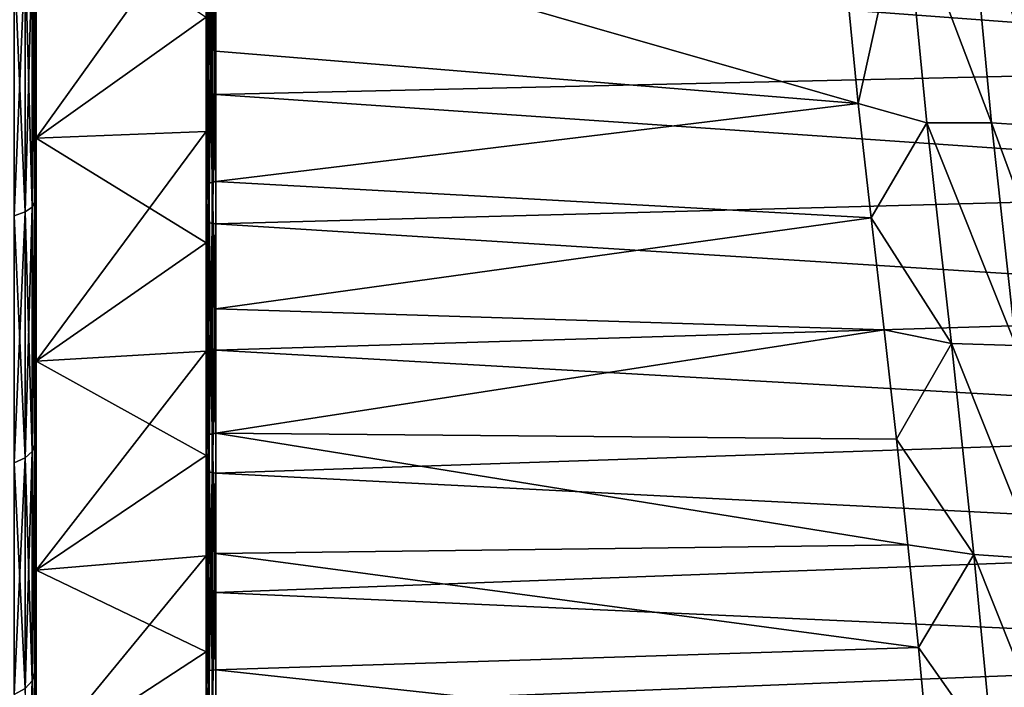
# Model space of a CAD drawing. Header units: metres. Extents: x -128 to 146, y -23 to 80.
# Tile 81 of 113: x 128 to 138, y -13 to -6. Entities that reach past the tile are written whole.
import ezdxf

# ---------------------------------------------------------------- set-up
doc = ezdxf.new("R2010")
doc.units = ezdxf.units.M
doc.layers.add('solid_509241_SW0001', color=7, linetype='CONTINUOUS')

msp = doc.modelspace()

# ---------------------------------------------------------------- linework, layer by layer
at = {"layer": 'solid_509241_SW0001'}
for points in [[(128, 7.979492, 21.037529), (128, 5.385213, 21.846039), (128, -7.979491, 21.037531)], [(128, 0, 20.677084), (128, 7.979492, 21.037529), (128, -7.979491, 21.037531)], [(128, -7.979492, -21.037529), (128, -5.385213, -21.846039), (128, 7.979491, -21.037531)], [(128, 0, -20.677084), (128, -7.979492, -21.037529), (128, 7.979491, -21.037531)], [(128, 5.385213, 21.846039), (128, -5.385212, 21.846039), (128, -7.979491, 21.037531)], [(128, -2.492347, 20.526323), (128, 0, 20.677084), (128, -7.979491, 21.037531)], [(128, 0, -20.677084), (128, -2.492347, -20.526323), (128, -7.979492, -21.037529)], [(128, -2.492347, 20.526323), (128, -7.979491, 21.037531), (128, -10.457383, 19.922176)], [(128, -4.94835, 20.076244), (128, -2.492347, 20.526323), (128, -10.457383, 19.922176)], [(128, -2.492347, -20.526323), (128, -4.94835, -20.076244), (128, -7.979492, -21.037529)], [(129.853088, -5.089845, -22.429745), (136.191391, -4.674376, -22.519997), (136.415115, -6.97581, -21.916616)], [(136.88913, -4.829213, -22.548222), (136.415115, -6.97581, -21.916616), (136.191391, -4.674376, -22.519997)], [(136.88913, -4.829213, -22.548222), (137.557114, -4.825218, -22.73189), (137.778564, -7.172467, -22.101709)], [(137.557114, -4.825218, -22.73189), (138.183975, -4.849116, -23.02586), (138.398758, -7.21252, -22.393652)], [(137.778564, -7.172467, -22.101709), (137.557114, -4.825218, -22.73189), (138.398758, -7.21252, -22.393652)], [(129.753082, -4.906065, 19.107899), (128.016586, -4.94656, 20.068983), (128.016586, -7.329543, 19.326414)], [(129.753082, -6.096188, 18.762138), (129.753082, -4.906065, 19.107899), (128.016586, -7.329543, 19.326414)], [(137.117767, -7.172791, -21.915112), (136.415115, -6.97581, -21.916616), (136.88913, -4.829213, -22.548222)], [(137.117767, -7.172791, -21.915112), (136.88913, -4.829213, -22.548222), (137.778564, -7.172467, -22.101709)], [(128.016586, -4.94656, 20.068983), (128, -4.94835, 20.076244), (128, -7.332195, 19.333408)], [(128.016586, -4.94656, 20.068983), (128, -7.332195, 19.333408), (128.016586, -7.329543, 19.326414)], [(128.016586, -7.329543, -19.326414), (128, -4.94835, -20.076244), (128.016586, -4.94656, -20.068983)], [(128, -7.332195, 19.333408), (128, -4.94835, 20.076244), (128, -10.457383, 19.922176)], [(128, -4.94835, -20.076244), (128, -10.457384, -19.922174), (128, -7.979492, -21.037529)], [(128, -4.94835, -20.076244), (128, -7.332195, -19.333408), (128, -10.457384, -19.922174)], [(128.016586, -7.329543, -19.326414), (128, -7.332195, -19.333408), (128, -4.94835, -20.076244)], [(129.753082, -6.096188, -18.762138), (128.016586, -7.329543, -19.326414), (128.016586, -4.94656, -20.068983)], [(129.753082, -5.116842, -22.321018), (129.753082, -7.784687, -21.536217), (129.753082, -6.096188, -18.762138)], [(129.760696, -7.791011, -21.574621), (129.753082, -7.784687, -21.536217), (129.753082, -5.116842, -22.321018)], [(129.760696, -5.118172, -22.359974), (129.760696, -7.791011, -21.574621), (129.753082, -5.116842, -22.321018)], [(129.78241, -5.112705, -22.394531), (129.78241, -7.790285, -21.609404), (129.760696, -5.118172, -22.359974)], [(129.78241, -7.790285, -21.609404), (129.760696, -7.791011, -21.574621), (129.760696, -5.118172, -22.359974)], [(129.78241, -5.112705, -22.394531), (129.814896, -5.102842, -22.419016), (129.814896, -7.784054, -21.634689)], [(129.78241, -5.112705, -22.394531), (129.814896, -7.784054, -21.634689), (129.78241, -7.790285, -21.609404)], [(129.814896, -5.102842, -22.419016), (129.853088, -5.089845, -22.429745), (129.853088, -6.443351, -22.079023)], [(129.814896, -5.102842, -22.419016), (129.853088, -6.443351, -22.079023), (129.853088, -7.773044, -21.646704)], [(129.814896, -7.784054, -21.634689), (129.814896, -5.102842, -22.419016), (129.853088, -7.773044, -21.646704)], [(129.853088, -6.443351, -22.079023), (129.853088, -5.089845, -22.429745), (136.415115, -6.97581, -21.916616)], [(143.679413, -6.568477, 22.042122), (143.680252, -5.281326, 22.385433), (129.853088, -5.538712, 22.323143)], [(127.904694, -8.082736, 21.312422), (127.97567, -8.03324, 21.181913), (127.97567, -5.421472, 21.995775)], [(127.904694, -5.454875, 22.131296), (127.904694, -8.082736, 21.312422), (127.97567, -5.421472, 21.995775)], [(127.904694, -5.454875, -22.131296), (127.97567, -5.421472, -21.995775), (127.97567, -8.03324, -21.181913)], [(127.97567, -8.03324, 21.181913), (128, -7.979491, 21.037531), (128, -5.385212, 21.846039)], [(127.97567, -5.421472, 21.995775), (127.97567, -8.03324, 21.181913), (128, -5.385212, 21.846039)], [(127.97567, -8.03324, -21.181913), (128, -5.385213, -21.846039), (128, -7.979492, -21.037529)], [(127.97567, -8.03324, -21.181913), (127.97567, -5.421472, -21.995775), (128, -5.385213, -21.846039)], [(127.794022, -8.122018, 21.416), (127.904694, -8.082736, 21.312422), (127.904694, -5.454875, 22.131296)], [(127.794022, -5.481386, 22.238855), (127.794022, -8.122018, 21.416), (127.904694, -5.454875, 22.131296)], [(127.794022, -5.481386, -22.238855), (127.904694, -5.454875, -22.131296), (127.904694, -8.082736, -21.312422)], [(127.794022, -8.122018, -21.416), (127.794022, -5.481386, -22.238855), (127.904694, -8.082736, -21.312422)], [(127.904694, -8.082736, -21.312422), (127.904694, -5.454875, -22.131296), (127.97567, -8.03324, -21.181913)], [(129.753082, -5.51054, 22.227098), (129.753082, -6.096188, 18.762138), (129.753082, -7.262252, 18.342327)], [(129.753082, -8.164106, 21.395264), (129.753082, -5.51054, 22.227098), (129.753082, -7.262252, 18.342327)], [(129.760696, -5.520363, 22.264091), (129.753082, -5.51054, 22.227098), (129.753082, -8.164106, 21.395264)], [(129.760696, -8.178612, 21.430689), (129.760696, -5.520363, 22.264091), (129.753082, -8.164106, 21.395264)], [(129.78241, -5.529232, 22.295345), (129.760696, -5.520363, 22.264091), (129.760696, -8.178612, 21.430689)], [(129.78241, -8.191712, 21.460445), (129.78241, -5.529232, 22.295345), (129.760696, -8.178612, 21.430689)], [(129.78241, -8.191712, 21.460445), (129.814896, -5.535669, 22.316086), (129.78241, -5.529232, 22.295345)], [(129.78241, -8.191712, 21.460445), (129.814896, -8.201202, 21.480026), (129.814896, -5.535669, 22.316086)], [(129.814896, -5.535669, 22.316086), (129.814896, -8.201202, 21.480026), (129.853088, -5.538712, 22.323143)], [(129.814896, -8.201202, 21.480026), (129.853088, -6.88491, 21.945341), (129.853088, -5.538712, 22.323143)], [(143.679413, -6.568477, 22.042122), (129.853088, -5.538712, 22.323143), (129.853088, -6.88491, 21.945341)], [(129.753082, -6.096188, -18.762138), (129.753082, -7.262252, -18.342327), (128.016586, -7.329543, -19.326414)], [(129.753082, -7.262252, 18.342327), (129.753082, -6.096188, 18.762138), (128.016586, -7.329543, 19.326414)], [(129.753082, -7.784687, -21.536217), (129.753082, -7.262252, -18.342327), (129.753082, -6.096188, -18.762138)], [(129.853088, -7.773044, -21.646704), (129.853088, -6.443351, -22.079023), (136.415115, -6.97581, -21.916616)], [(143.67868, -7.833568, 21.624874), (143.679413, -6.568477, 22.042122), (129.853088, -6.88491, 21.945341)], [(129.814896, -8.201202, 21.480026), (129.853088, -8.205665, 21.486439), (129.853088, -6.88491, 21.945341)], [(143.67868, -7.833568, 21.624874), (129.853088, -6.88491, 21.945341), (129.853088, -8.205665, 21.486439)], [(129.853088, -7.773044, -21.646704), (136.415115, -6.97581, -21.916616), (136.549942, -8.143905, -21.509924)], [(137.117767, -7.172791, -21.915112), (136.549942, -8.143905, -21.509924), (136.415115, -6.97581, -21.916616)], [(137.371094, -9.426188, -21.043756), (136.549942, -8.143905, -21.509924), (137.117767, -7.172791, -21.915112)], [(137.117767, -7.172791, -21.915112), (137.778564, -7.172467, -22.101709), (138.025345, -9.447489, -21.226412)], [(137.371094, -9.426188, -21.043756), (137.117767, -7.172791, -21.915112), (138.025345, -9.447489, -21.226412)], [(137.778564, -7.172467, -22.101709), (138.398758, -7.21252, -22.393652), (138.639374, -9.519383, -21.508604)], [(138.025345, -9.447489, -21.226412), (137.778564, -7.172467, -22.101709), (138.639374, -9.519383, -21.508604)], [(128.016586, -7.329543, 19.326414), (128, -7.332195, 19.333408), (128, -9.609119, 18.308647)], [(128.016586, -7.329543, 19.326414), (128, -9.609119, 18.308647), (128.016586, -9.605643, 18.302025)], [(128.016586, -9.605643, -18.302025), (128, -7.332195, -19.333408), (128.016586, -7.329543, -19.326414)], [(128, -7.332195, 19.333408), (128, -10.457383, 19.922176), (128, -12.782748, 18.516245)], [(128, -9.609119, 18.308647), (128, -7.332195, 19.333408), (128, -12.782748, 18.516245)], [(128, -7.332195, -19.333408), (128, -12.782749, -18.516245), (128, -10.457384, -19.922174)], [(128, -7.332195, -19.333408), (128, -9.609119, -18.308647), (128, -12.782749, -18.516245)], [(128.016586, -9.605643, -18.302025), (128, -9.609119, -18.308647), (128, -7.332195, -19.333408)], [(129.753082, -7.262252, -18.342327), (129.753082, -8.39962, -17.850145), (128.016586, -7.329543, -19.326414)], [(129.753082, -7.262252, 18.342327), (128.016586, -7.329543, 19.326414), (128.016586, -9.605643, 18.302025)], [(129.753082, -8.39962, 17.850145), (129.753082, -7.262252, 18.342327), (128.016586, -9.605643, 18.302025)], [(129.753082, -8.39962, -17.850145), (128.016586, -9.605643, -18.302025), (128.016586, -7.329543, -19.326414)], [(129.753082, -7.784687, -21.536217), (129.753082, -8.39962, -17.850145), (129.753082, -7.262252, -18.342327)], [(129.753082, -8.164106, 21.395264), (129.753082, -7.262252, 18.342327), (129.753082, -8.39962, 17.850145)], [(129.753082, -7.784687, -21.536217), (129.753082, -10.337777, -20.433804), (129.753082, -8.39962, -17.850145)], [(129.760696, -10.348934, -20.471046), (129.753082, -10.337777, -20.433804), (129.753082, -7.784687, -21.536217)], [(129.760696, -7.791011, -21.574621), (129.760696, -10.348934, -20.471046), (129.753082, -7.784687, -21.536217)], [(129.78241, -7.790285, -21.609404), (129.78241, -10.352914, -20.505413), (129.760696, -7.791011, -21.574621)], [(129.78241, -10.352914, -20.505413), (129.760696, -10.348934, -20.471046), (129.760696, -7.791011, -21.574621)], [(129.78241, -7.790285, -21.609404), (129.814896, -7.784054, -21.634689), (129.814896, -10.350355, -20.530987)], [(129.78241, -7.790285, -21.609404), (129.814896, -10.350355, -20.530987), (129.78241, -10.352914, -20.505413)], [(129.814896, -7.784054, -21.634689), (129.853088, -7.773044, -21.646704), (129.853088, -9.074012, -21.134388)], [(129.814896, -7.784054, -21.634689), (129.853088, -9.074012, -21.134388), (129.853088, -10.341445, -20.543966)], [(129.814896, -10.350355, -20.530987), (129.814896, -7.784054, -21.634689), (129.853088, -10.341445, -20.543966)], [(129.853088, -9.074012, -21.134388), (129.853088, -7.773044, -21.646704), (136.549942, -8.143905, -21.509924)], [(143.678055, -9.072354, 21.135099), (143.67868, -7.833568, 21.624874), (129.853088, -8.205665, 21.486439)], [(127.904694, -10.592731, 20.182764), (127.97567, -10.527866, 20.059174), (127.97567, -8.03324, 21.181913)], [(127.904694, -8.082736, 21.312422), (127.904694, -10.592731, 20.182764), (127.97567, -8.03324, 21.181913)], [(127.904694, -8.082736, -21.312422), (127.97567, -8.03324, -21.181913), (127.97567, -10.527866, -20.059174)], [(127.97567, -10.527866, 20.059174), (128, -10.457383, 19.922176), (128, -7.979491, 21.037531)], [(127.97567, -8.03324, 21.181913), (127.97567, -10.527866, 20.059174), (128, -7.979491, 21.037531)], [(127.97567, -10.527866, -20.059174), (128, -7.979492, -21.037529), (128, -10.457384, -19.922174)], [(127.97567, -10.527866, -20.059174), (127.97567, -8.03324, -21.181913), (128, -7.979492, -21.037529)], [(127.794022, -10.644213, 20.280853), (127.904694, -10.592731, 20.182764), (127.904694, -8.082736, 21.312422)], [(127.794022, -8.122018, 21.416), (127.794022, -10.644213, 20.280853), (127.904694, -8.082736, 21.312422)], [(127.794022, -8.122018, -21.416), (127.904694, -8.082736, -21.312422), (127.904694, -10.592731, -20.182764)], [(127.794022, -10.644213, -20.280853), (127.794022, -8.122018, -21.416), (127.904694, -10.592731, -20.182764)], [(127.904694, -10.592731, -20.182764), (127.904694, -8.082736, -21.312422), (127.97567, -10.527866, -20.059174)], [(129.853088, -9.074012, -21.134388), (136.549942, -8.143905, -21.509924), (136.682846, -9.28811, -21.041174)], [(137.371094, -9.426188, -21.043756), (136.682846, -9.28811, -21.041174), (136.549942, -8.143905, -21.509924)], [(129.753082, -8.164106, 21.395264), (129.753082, -8.39962, 17.850145), (129.753082, -9.503899, 17.287487)], [(129.753082, -8.164106, 21.395264), (129.753082, -9.503899, 17.287487), (129.753082, -10.570611, 16.656635)], [(129.753082, -10.697269, 20.247923), (129.753082, -8.164106, 21.395264), (129.753082, -10.570611, 16.656635)], [(129.760696, -8.178612, 21.430689), (129.753082, -8.164106, 21.395264), (129.753082, -10.697269, 20.247923)], [(129.760696, -10.716228, 20.281189), (129.760696, -8.178612, 21.430689), (129.753082, -10.697269, 20.247923)], [(129.78241, -8.191712, 21.460445), (129.760696, -8.178612, 21.430689), (129.760696, -10.716228, 20.281189)], [(129.78241, -10.733318, 20.308882), (129.78241, -8.191712, 21.460445), (129.760696, -10.716228, 20.281189)], [(129.78241, -10.733318, 20.308882), (129.814896, -8.201202, 21.480026), (129.78241, -8.191712, 21.460445)], [(129.78241, -10.733318, 20.308882), (129.814896, -10.745668, 20.326876), (129.814896, -8.201202, 21.480026)], [(129.814896, -8.201202, 21.480026), (129.814896, -10.745668, 20.326876), (129.853088, -8.205665, 21.486439)], [(129.814896, -10.745668, 20.326876), (129.853088, -9.496095, 20.948132), (129.853088, -8.205665, 21.486439)], [(143.678055, -9.072354, 21.135099), (129.853088, -8.205665, 21.486439), (129.853088, -9.496095, 20.948132)], [(129.753082, -8.39962, -17.850145), (129.753082, -9.503899, -17.287487), (128.016586, -9.605643, -18.302025)], [(129.753082, -9.503899, 17.287487), (129.753082, -8.39962, 17.850145), (128.016586, -9.605643, 18.302025)], [(129.753082, -10.337777, -20.433804), (129.753082, -9.503899, -17.287487), (129.753082, -8.39962, -17.850145)], [(143.677521, -10.280673, 20.574444), (143.678055, -9.072354, 21.135099), (129.853088, -9.496095, 20.948132)], [(129.853088, -10.341445, -20.543966), (129.853088, -9.074012, -21.134388), (136.682846, -9.28811, -21.041174)], [(129.853088, -10.341445, -20.543966), (136.682846, -9.28811, -21.041174), (136.808212, -10.401695, -20.513525)], [(137.371094, -9.426188, -21.043756), (136.808212, -10.401695, -20.513525), (136.682846, -9.28811, -21.041174)], [(137.599014, -11.578933, -19.939732), (136.808212, -10.401695, -20.513525), (137.371094, -9.426188, -21.043756)], [(137.371094, -9.426188, -21.043756), (138.025345, -9.447489, -21.226412), (138.247223, -11.625159, -20.11363)], [(137.599014, -11.578933, -19.939732), (137.371094, -9.426188, -21.043756), (138.247223, -11.625159, -20.11363)], [(129.753082, -9.503899, -17.287487), (129.753082, -10.570611, -16.656635), (128.016586, -9.605643, -18.302025)], [(129.753082, -9.503899, 17.287487), (128.016586, -9.605643, 18.302025), (128.016586, -11.741673, 17.01075)], [(129.753082, -10.570611, 16.656635), (129.753082, -9.503899, 17.287487), (128.016586, -11.741673, 17.01075)], [(129.753082, -10.337777, -20.433804), (129.753082, -10.570611, -16.656635), (129.753082, -9.503899, -17.287487)], [(129.814896, -10.745668, 20.326876), (129.853088, -10.751431, 20.332407), (129.853088, -9.496095, 20.948132)], [(143.677521, -10.280673, 20.574444), (129.853088, -9.496095, 20.948132), (129.853088, -10.751431, 20.332407)], [(128.016586, -9.605643, 18.302025), (128, -9.609119, 18.308647), (128, -11.745922, 17.016905)], [(128.016586, -9.605643, 18.302025), (128, -11.745922, 17.016905), (128.016586, -11.741673, 17.01075)], [(128.016586, -11.741673, -17.01075), (128, -9.609119, -18.308647), (128.016586, -9.605643, -18.302025)], [(128, -9.609119, 18.308647), (128, -12.782748, 18.516245), (128, -14.921668, 16.840242)], [(128, -11.745922, 17.016905), (128, -9.609119, 18.308647), (128, -14.921668, 16.840242)], [(128, -9.609119, -18.308647), (128, -11.745922, -17.016905), (128, -12.782749, -18.516245)], [(128.016586, -11.741673, -17.01075), (128, -11.745922, -17.016905), (128, -9.609119, -18.308647)], [(129.753082, -10.570611, -16.656635), (128.016586, -11.741673, -17.01075), (128.016586, -9.605643, -18.302025)], [(129.753082, -10.337777, -20.433804), (129.753082, -12.738369, -19.030081), (129.753082, -10.570611, -16.656635)], [(129.760696, -12.754211, -19.065525), (129.753082, -12.738369, -19.030081), (129.753082, -10.337777, -20.433804)], [(129.760696, -10.348934, -20.471046), (129.760696, -12.754211, -19.065525), (129.753082, -10.337777, -20.433804)], [(129.78241, -12.76278, -19.098856), (129.760696, -12.754211, -19.065525), (129.760696, -10.348934, -20.471046)], [(129.78241, -10.352914, -20.505413), (129.78241, -12.76278, -19.098856), (129.760696, -10.348934, -20.471046)], [(129.78241, -10.352914, -20.505413), (129.814896, -10.350355, -20.530987), (129.814896, -12.763864, -19.124201)], [(129.78241, -10.352914, -20.505413), (129.814896, -12.763864, -19.124201), (129.78241, -12.76278, -19.098856)], [(129.814896, -10.350355, -20.530987), (129.853088, -10.341445, -20.543966), (129.853088, -11.57066, -19.877621)], [(129.814896, -10.350355, -20.530987), (129.853088, -11.57066, -19.877621), (129.853088, -12.757114, -19.137817)], [(129.814896, -12.763864, -19.124201), (129.814896, -10.350355, -20.530987), (129.853088, -12.757114, -19.137817)], [(143.677078, -11.454468, 19.944803), (143.677521, -10.280673, 20.574444), (129.853088, -10.751431, 20.332407)], [(129.853088, -10.341445, -20.543966), (136.808212, -10.401695, -20.513525), (136.924622, -11.48361, -19.928038)], [(129.853088, -11.57066, -19.877621), (129.853088, -10.341445, -20.543966), (136.924622, -11.48361, -19.928038)], [(127.97567, -12.868973, 18.643927), (128, -12.782748, 18.516245), (128, -10.457383, 19.922176)], [(127.97567, -10.527866, 20.059174), (127.97567, -12.868973, 18.643927), (128, -10.457383, 19.922176)], [(127.97567, -12.868973, -18.643927), (128, -10.457384, -19.922174), (128, -12.782749, -18.516245)], [(127.97567, -12.868973, -18.643927), (127.97567, -10.527866, -20.059174), (128, -10.457384, -19.922174)], [(137.599014, -11.578933, -19.939732), (136.924622, -11.48361, -19.928038), (136.808212, -10.401695, -20.513525)], [(127.904694, -12.948262, 18.758797), (127.97567, -12.868973, 18.643927), (127.97567, -10.527866, 20.059174)], [(127.904694, -10.592731, 20.182764), (127.904694, -12.948262, 18.758797), (127.97567, -10.527866, 20.059174)], [(127.904694, -10.592731, -20.182764), (127.97567, -10.527866, -20.059174), (127.97567, -12.868973, -18.643927)], [(127.794022, -13.011191, 18.849964), (127.904694, -12.948262, 18.758797), (127.904694, -10.592731, 20.182764)], [(127.794022, -10.644213, 20.280853), (127.794022, -13.011191, 18.849964), (127.904694, -10.592731, 20.182764)], [(127.794022, -10.644213, -20.280853), (127.904694, -10.592731, -20.182764), (127.904694, -12.948262, -18.758797)], [(127.794022, -13.011191, -18.849964), (127.794022, -10.644213, -20.280853), (127.904694, -12.948262, -18.758797)], [(127.904694, -12.948262, -18.758797), (127.904694, -10.592731, -20.182764), (127.97567, -12.868973, -18.643927)], [(129.753082, -10.570611, -16.656635), (129.753082, -11.595639, -15.960028), (128.016586, -11.741673, -17.01075)], [(129.753082, -11.595639, 15.960028), (129.753082, -10.570611, 16.656635), (128.016586, -11.741673, 17.01075)], [(129.753082, -12.738369, -19.030081), (129.753082, -11.595639, -15.960028), (129.753082, -10.570611, -16.656635)], [(129.753082, -10.697269, 20.247923), (129.753082, -10.570611, 16.656635), (129.753082, -11.595639, 15.960028)], [(129.753082, -10.697269, 20.247923), (129.753082, -11.595639, 15.960028), (129.753082, -12.574903, 15.200432)], [(129.753082, -13.072659, 18.80201), (129.753082, -10.697269, 20.247923), (129.753082, -12.574903, 15.200432)], [(129.760696, -10.716228, 20.281189), (129.753082, -10.697269, 20.247923), (129.753082, -13.072659, 18.80201)], [(129.760696, -13.095781, 18.832542), (129.760696, -10.716228, 20.281189), (129.753082, -13.072659, 18.80201)], [(129.78241, -10.733318, 20.308882), (129.760696, -10.716228, 20.281189), (129.760696, -13.095781, 18.832542)], [(129.78241, -13.116549, 18.857651), (129.78241, -10.733318, 20.308882), (129.760696, -13.095781, 18.832542)], [(129.78241, -13.116549, 18.857651), (129.814896, -10.745668, 20.326876), (129.78241, -10.733318, 20.308882)], [(129.78241, -13.116549, 18.857651), (129.814896, -13.131505, 18.873655), (129.814896, -10.745668, 20.326876)], [(129.814896, -10.745668, 20.326876), (129.814896, -13.131505, 18.873655), (129.853088, -10.751431, 20.332407)], [(129.814896, -13.131505, 18.873655), (129.853088, -11.967032, 19.641541), (129.853088, -10.751431, 20.332407)], [(143.677078, -11.454468, 19.944803), (129.853088, -10.751431, 20.332407), (129.853088, -11.967032, 19.641541)], [(143.676712, -12.589801, 19.248297), (143.677078, -11.454468, 19.944803), (129.853088, -11.967032, 19.641541)], [(129.853088, -11.57066, -19.877621), (136.924622, -11.48361, -19.928038), (137.031631, -12.531796, -19.286112)], [(137.599014, -11.578933, -19.939732), (137.031631, -12.531796, -19.286112), (136.924622, -11.48361, -19.928038)], [(129.753082, -11.595639, -15.960028), (129.753082, -12.574903, -15.200432), (128.016586, -11.741673, -17.01075)], [(129.753082, -11.595639, 15.960028), (128.016586, -11.741673, 17.01075), (128.016586, -13.706483, 15.47142)], [(129.753082, -12.574903, 15.200432), (129.753082, -11.595639, 15.960028), (128.016586, -13.706483, 15.47142)], [(129.753082, -12.738369, -19.030081), (129.753082, -12.574903, -15.200432), (129.753082, -11.595639, -15.960028)], [(129.853088, -12.757114, -19.137817), (129.853088, -11.57066, -19.877621), (137.031631, -12.531796, -19.286112)], [(137.793137, -13.609789, -18.612226), (137.031631, -12.531796, -19.286112), (137.599014, -11.578933, -19.939732)], [(137.599014, -11.578933, -19.939732), (138.247223, -11.625159, -20.11363), (138.436386, -13.679624, -18.77437)], [(137.793137, -13.609789, -18.612226), (137.599014, -11.578933, -19.939732), (138.436386, -13.679624, -18.77437)], [(128.016586, -11.741673, 17.01075), (128, -11.745922, 17.016905), (128, -13.711442, 15.477019)], [(128.016586, -11.741673, 17.01075), (128, -13.711442, 15.477019), (128.016586, -13.706483, 15.47142)], [(128.016586, -13.706483, -15.47142), (128, -11.745922, -17.016905), (128.016586, -11.741673, -17.01075)], [(128, -13.711442, 15.477019), (128, -11.745922, 17.016905), (128, -14.921668, 16.840242)], [(128, -11.745922, -17.016905), (128, -14.921669, -16.840242), (128, -12.782749, -18.516245)], [(128, -11.745922, -17.016905), (128, -13.711442, -15.477019), (128, -14.921669, -16.840242)], [(128.016586, -13.706483, -15.47142), (128, -13.711442, -15.477019), (128, -11.745922, -17.016905)], [(129.753082, -12.574903, -15.200432), (128.016586, -13.706483, -15.47142), (128.016586, -11.741673, -17.01075)], [(129.814896, -13.131505, 18.873655), (129.853088, -13.13841, 18.878088), (129.853088, -11.967032, 19.641541)], [(143.676712, -12.589801, 19.248297), (129.853088, -11.967032, 19.641541), (129.853088, -13.13841, 18.878088)], [(129.853088, -12.757114, -19.137817), (137.031631, -12.531796, -19.286112), (137.129105, -13.543543, -18.589579)], [(137.793137, -13.609789, -18.612226), (137.129105, -13.543543, -18.589579), (137.031631, -12.531796, -19.286112)], [(129.753082, -12.574903, -15.200432), (129.753082, -13.504512, -14.380872), (128.016586, -13.706483, -15.47142)], [(129.753082, -13.504512, 14.380872), (129.753082, -12.574903, 15.200432), (128.016586, -13.706483, 15.47142)], [(129.753082, -12.738369, -19.030081), (129.753082, -13.504512, -14.380872), (129.753082, -12.574903, -15.200432)], [(129.753082, -13.072659, 18.80201), (129.753082, -12.574903, 15.200432), (129.753082, -13.504512, 14.380872)], [(143.676712, -12.589801, 19.248297), (129.853088, -13.13841, 18.878088), (129.853088, -14.261231, 18.044868)], [(143.676193, -14.729995, 17.664293), (143.676712, -12.589801, 19.248297), (129.853088, -14.261231, 18.044868)], [(129.753082, -12.738369, -19.030081), (129.753082, -14.951092, -17.345745), (129.753082, -13.504512, -14.380872)], [(129.760696, -14.971366, -17.37879), (129.753082, -14.951092, -17.345745), (129.753082, -12.738369, -19.030081)], [(129.760696, -12.754211, -19.065525), (129.760696, -14.971366, -17.37879), (129.753082, -12.738369, -19.030081)], [(129.78241, -14.984324, -17.410482), (129.760696, -14.971366, -17.37879), (129.760696, -12.754211, -19.065525)], [(129.78241, -12.76278, -19.098856), (129.78241, -14.984324, -17.410482), (129.760696, -12.754211, -19.065525)], [(129.78241, -12.76278, -19.098856), (129.814896, -12.763864, -19.124201), (129.814896, -14.988948, -17.435101)], [(129.78241, -12.76278, -19.098856), (129.814896, -14.988948, -17.435101), (129.78241, -14.984324, -17.410482)], [(129.814896, -12.763864, -19.124201), (129.853088, -12.757114, -19.137817), (129.853088, -13.896422, -18.327286)], [(129.814896, -12.763864, -19.124201), (129.853088, -13.896422, -18.327286), (129.853088, -14.984376, -17.449026)], [(129.814896, -14.988948, -17.435101), (129.814896, -12.763864, -19.124201), (129.853088, -14.984376, -17.449026)], [(129.853088, -13.896422, -18.327286), (129.853088, -12.757114, -19.137817), (137.129105, -13.543543, -18.589579)], [(127.904694, -15.114978, 17.061283), (127.97567, -15.022421, 16.956808), (127.97567, -12.868973, 18.643927)], [(127.904694, -12.948262, 18.758797), (127.904694, -15.114978, 17.061283), (127.97567, -12.868973, 18.643927)], [(127.904694, -12.948262, -18.758797), (127.97567, -12.868973, -18.643927), (127.97567, -15.022421, -16.956808)], [(127.97567, -15.022421, 16.956808), (128, -14.921668, 16.840242), (128, -12.782748, 18.516245)], [(127.97567, -12.868973, 18.643927), (127.97567, -15.022421, 16.956808), (128, -12.782748, 18.516245)], [(127.97567, -15.022421, -16.956808), (128, -12.782749, -18.516245), (128, -14.921669, -16.840242)], [(127.97567, -15.022421, -16.956808), (127.97567, -12.868973, -18.643927), (128, -12.782749, -18.516245)]]:
    msp.add_3dface(points, dxfattribs=at)

doc.saveas('drawing.dxf')
